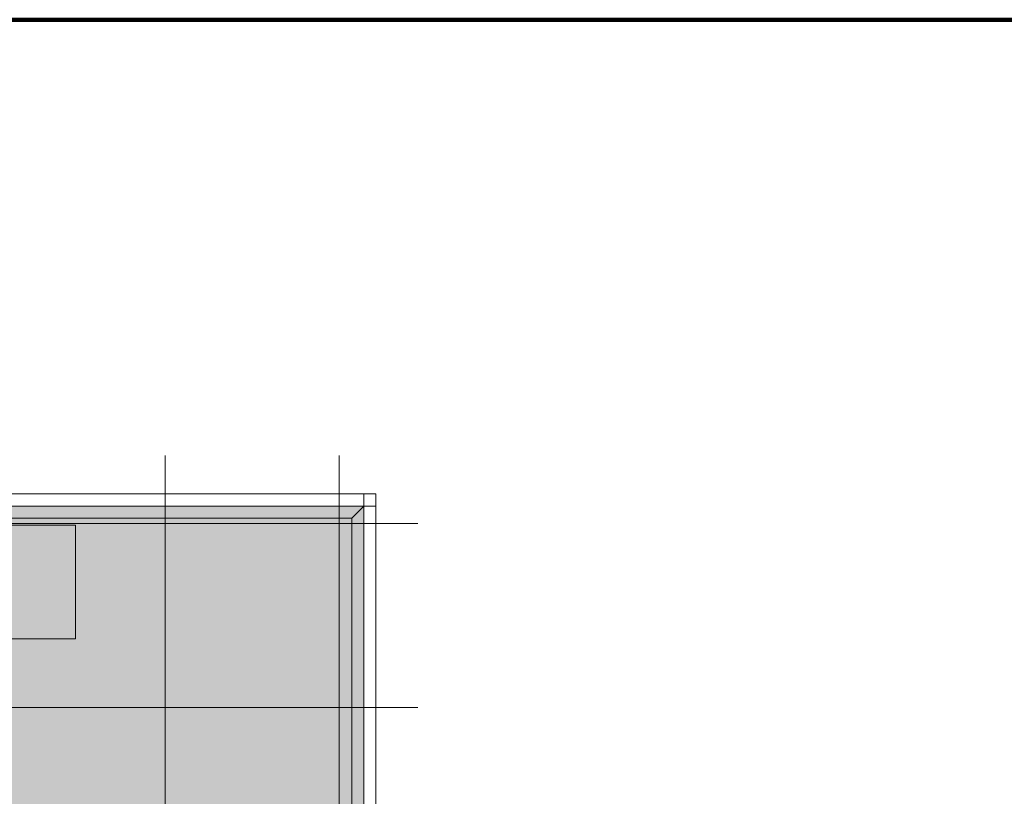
# Model space of a CAD drawing. Header units: millimetres. Extents: x -26888115 to 7466299, y -86687 to 22081.
# Tile 131 of 208: x 66511 to 86871, y -25536 to -9481. Entities that reach past the tile are written whole.
import ezdxf

# ---------------------------------------------------------------- set-up
doc = ezdxf.new("R2010")
doc.units = ezdxf.units.MM
doc.linetypes.add('-D1d1-15x02', pattern=[19, 15, -2, 0, -2])
doc.layers.get('Defpoints').update_dxf_attribs({"color": 31})
for name, color, linetype, lineweight in [('_0', 7, 'Continuous', 13), ('A-214-M_CURT_WALL', 7, 'Continuous', 5), ('A-230-M_FLOOR', 7, 'Continuous', 5), ('Ограждение', 7, 'Continuous', 5), ('Оси', 7, 'Continuous', 5), ('Поручни', 7, 'Continuous', 5)]:
    doc.layers.add(name, color=color, linetype=linetype, lineweight=lineweight)

# ---------------------------------------------------------------- blocks, each defined once
blk = doc.blocks.new('Rectangular Mullion - R_StandardFrame_50Wx250H_ALU-5727805-50_AS_Plan_33_Пентхаус')
at = {"layer": 'A-214-M_CURT_WALL'}
for p, q in [((34635, 29695), (37700, 29695)), ((37700, 29695), (37700, 29445)), ((34635, 29445), (37700, 29445))]:
    blk.add_line(p, q, dxfattribs=at)
blk = doc.blocks.new('Rectangular Mullion - R_StandardFrame_50Wx250H_ALU-3638597-50_AS_Plan_33_Пентхаус')
at = {"layer": 'A-214-M_CURT_WALL'}
for p, q in [((37450, 20745), (37450, 18820)), ((37700, 20745), (37700, 18820))]:
    blk.add_line(p, q, dxfattribs=at)
blk = doc.blocks.new('Rectangular Mullion - R_StandardFrame_50Wx250H_ALU-3638594-50_AS_Plan_33_Пентхаус')
at = {"layer": 'A-214-M_CURT_WALL'}
for p, q in [((37450, 18820), (37450, 17770)), ((37700, 18820), (37700, 17770))]:
    blk.add_line(p, q, dxfattribs=at)
blk = doc.blocks.new('Rectangular Mullion - R_StandardFrame_50Wx250H_ALU-5670306-50_AS_Plan_33_Пентхаус')
at = {"layer": 'A-214-M_CURT_WALL'}
for p, q in [((37450, 29695), (37700, 29695)), ((37450, 29695), (37450, 27745)), ((37700, 29695), (37700, 27745))]:
    blk.add_line(p, q, dxfattribs=at)
blk = doc.blocks.new('Rectangular Mullion - R_StandardFrame_50Wx250H_ALU-3638584-50_AS_Plan_33_Пентхаус')
at = {"layer": 'A-214-M_CURT_WALL'}
for p, q in [((33565, 29695), (34635, 29695)), ((33565, 29445), (34635, 29445))]:
    blk.add_line(p, q, dxfattribs=at)
blk = doc.blocks.new('Rectangular Mullion - R_StandardFrame_50Wx250H_ALU-3638587-50_AS_Plan_33_Пентхаус')
at = {"layer": 'A-214-M_CURT_WALL'}
for p, q in [((31535, 29695), (33565, 29695)), ((31535, 29445), (33565, 29445))]:
    blk.add_line(p, q, dxfattribs=at)
blk = doc.blocks.new('Ограждение - Ограждение-5483856-50_AS_Plan_33_Пентхаус')
at = {"layer": 'Поручни'}
for p, q in [((260, 29120), (510, 29370)), ((260, 29120), (-37190, 29120)), ((260, 15120), (260, 29120))]:
    blk.add_line(p, q, dxfattribs=at)
blk = doc.blocks.new('RST_AR_KMN_R22_B1_FCD_rvt-1-50_AS_Plan_33_Пентхаус')
at = {"layer": 'A-214-M_CURT_WALL', "lineweight": 5}
for name, p in [('Rectangular Mullion - R_StandardFrame_50Wx250H_ALU-3638587-50_AS_Plan_33_Пентхаус', (-3100, 0)), ('Rectangular Mullion - R_StandardFrame_50Wx250H_ALU-3638584-50_AS_Plan_33_Пентхаус', (-3100, 0)), ('Rectangular Mullion - R_StandardFrame_50Wx250H_ALU-3638587-50_AS_Plan_33_Пентхаус', (0, 0)), ('Rectangular Mullion - R_StandardFrame_50Wx250H_ALU-3638584-50_AS_Plan_33_Пентхаус', (0, 0)), ('Rectangular Mullion - R_StandardFrame_50Wx250H_ALU-5727805-50_AS_Plan_33_Пентхаус', (0, 0)), ('Rectangular Mullion - R_StandardFrame_50Wx250H_ALU-5670306-50_AS_Plan_33_Пентхаус', (0, 0)), ('Rectangular Mullion - R_StandardFrame_50Wx250H_ALU-3638594-50_AS_Plan_33_Пентхаус', (0, 8925)), ('Rectangular Mullion - R_StandardFrame_50Wx250H_ALU-3638597-50_AS_Plan_33_Пентхаус', (0, 5950)), ('Rectangular Mullion - R_StandardFrame_50Wx250H_ALU-3638594-50_AS_Plan_33_Пентхаус', (0, 5950)), ('Rectangular Mullion - R_StandardFrame_50Wx250H_ALU-3638597-50_AS_Plan_33_Пентхаус', (0, 2975))]:
    blk.add_blockref(name, p, dxfattribs=at)
at = {"layer": 'Ограждение', "lineweight": 5}
blk.add_blockref('Ограждение - Ограждение-5483856-50_AS_Plan_33_Пентхаус', (36940, 75), dxfattribs=at)

msp = doc.modelspace()

# ---------------------------------------------------------------- hatches: boundary and pattern name
at = {"layer": '_0', "transparency": 33554534}
h = msp.add_hatch(color=252, dxfattribs=at)
h.dxf.hatch_style = 1
h.paths.add_polyline_path([(35678, -49484.4), (73628, -49484.4), (73628, -19534.4), (35678, -19534.4)])
h.paths.add_polyline_path([(44578, -40979.4), (44578, -34929.4), (49428, -34929.4), (49428, -36429.4), (51078, -36429.4), (51078, -30029.4), (49428, -30029.4), (49428, -30823.8), (44578, -30823.8), (44578, -28029.4), (64728, -28029.4), (64728, -32969.4), (62778, -32969.4), (62778, -31029.4), (59878, -31029.4), (59878, -30029.4), (58578, -30029.4), (58578, -38979.4), (64728, -38979.4), (64728, -40979.4)], flags=16)

# ---------------------------------------------------------------- linework, layer by layer
at = {"layer": 'A-230-M_FLOOR'}
for p, q in [((67668, -19929.4), (65118, -19929.4)), ((67668, -22279.4), (67668, -19929.4)), ((65118, -22279.4), (67668, -22279.4))]:
    msp.add_line(p, q, dxfattribs=at)
at = {"layer": 'Defpoints', "color": 1, "lineweight": 100}
msp.add_lwpolyline([(-5667.5, -9481.1), (107095, -9481.1), (107095, -86686.6), (-5667.5, -86686.6)], close=True, dxfattribs=at)
at = {"layer": 'Оси', "linetype": '-D1d1-15x02'}
for p, q in [((69518, -51768.8), (69518, -18492.1)), ((73118, -51768.8), (73118, -18492.1)), ((32615.2, -19899.4), (74746.1, -19899.4)), ((32615.2, -23699.4), (74746.1, -23699.4))]:
    msp.add_line(p, q, dxfattribs=at)

# ---------------------------------------------------------------- block references
at = {"lineweight": 5}
msp.add_blockref('RST_AR_KMN_R22_B1_FCD_rvt-1-50_AS_Plan_33_Пентхаус', (36178, -48979.4), dxfattribs=at)

doc.saveas('drawing.dxf')
